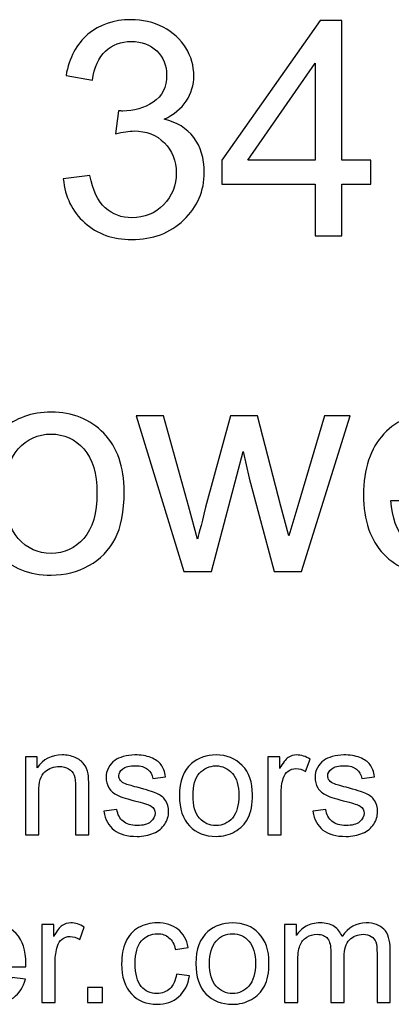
# Model space of a CAD drawing. Header units: inches. Extents: x -3.1 to 14.9, y -9.8 to 5.5.
# Tile 44 of 56: x 9.322 to 9.734, y 4.434 to 5.526. Entities that reach past the tile are written whole.
import ezdxf

# ---------------------------------------------------------------- set-up
doc = ezdxf.new("R2010")
doc.units = ezdxf.units.IN
doc.header["$MEASUREMENT"] = 0
doc.layers.add('Layer 1', color=7, linetype='Continuous')

msp = doc.modelspace()

# ---------------------------------------------------------------- linework, layer by layer
at = {"layer": 'Layer 1', "color": 250}
for points, knots in [([(9.3703, 5.3493), (9.3703, 5.3493), (9.3996, 5.3532), (9.3996, 5.3532), (9.3996, 5.3532), (9.403, 5.3366), (9.4087, 5.3246), (9.4168, 5.3173), (9.4168, 5.3173), (9.4249, 5.3099), (9.4347, 5.3063), (9.4463, 5.3063), (9.4463, 5.3063), (9.4601, 5.3063), (9.4718, 5.3111), (9.4813, 5.3206), (9.4813, 5.3206), (9.4907, 5.3302), (9.4955, 5.342), (9.4955, 5.3561), (9.4955, 5.3561), (9.4955, 5.3696), (9.4911, 5.3807), (9.4823, 5.3894), (9.4823, 5.3894), (9.4735, 5.3981), (9.4623, 5.4025), (9.4488, 5.4025), (9.4488, 5.4025), (9.4432, 5.4025), (9.4363, 5.4014), (9.4281, 5.3992), (9.4281, 5.3992), (9.4281, 5.3992), (9.4314, 5.4249), (9.4314, 5.4249), (9.4314, 5.4249), (9.4333, 5.4247), (9.4349, 5.4246), (9.4361, 5.4246), (9.4361, 5.4246), (9.4485, 5.4246), (9.4598, 5.4279), (9.4698, 5.4344), (9.4698, 5.4344), (9.4798, 5.4409), (9.4848, 5.4509), (9.4848, 5.4645), (9.4848, 5.4645), (9.4848, 5.4752), (9.4811, 5.4842), (9.4738, 5.4912), (9.4738, 5.4912), (9.4665, 5.4982), (9.4571, 5.5018), (9.4456, 5.5018), (9.4456, 5.5018), (9.4343, 5.5018), (9.4248, 5.4982), (9.4172, 5.4911), (9.4172, 5.4911), (9.4096, 5.4839), (9.4047, 5.4731), (9.4025, 5.4588), (9.4025, 5.4588), (9.4025, 5.4588), (9.3733, 5.464), (9.3733, 5.464), (9.3733, 5.464), (9.3768, 5.4837), (9.385, 5.4989), (9.3976, 5.5097), (9.3976, 5.5097), (9.4104, 5.5204), (9.4261, 5.5259), (9.445, 5.5259), (9.445, 5.5259), (9.458, 5.5259), (9.47, 5.5231), (9.481, 5.5175), (9.481, 5.5175), (9.4919, 5.5119), (9.5003, 5.5043), (9.5061, 5.4946), (9.5061, 5.4946), (9.5119, 5.4849), (9.5149, 5.4747), (9.5149, 5.4638), (9.5149, 5.4638), (9.5149, 5.4536), (9.5121, 5.4442), (9.5065, 5.4357), (9.5065, 5.4357), (9.501, 5.4272), (9.4928, 5.4205), (9.482, 5.4155), (9.482, 5.4155), (9.4961, 5.4123), (9.507, 5.4055), (9.5149, 5.3952), (9.5149, 5.3952), (9.5226, 5.385), (9.5265, 5.3722), (9.5265, 5.3568), (9.5265, 5.3568), (9.5265, 5.3359), (9.519, 5.3183), (9.5038, 5.3038), (9.5038, 5.3038), (9.4886, 5.2893), (9.4694, 5.2821), (9.4461, 5.2821), (9.4461, 5.2821), (9.4252, 5.2821), (9.4078, 5.2883), (9.394, 5.3008), (9.394, 5.3008), (9.3801, 5.3132), (9.3723, 5.3294), (9.3703, 5.3493)], [0, 0, 0, 0, 0.032258, 0.032258, 0.032258, 0.032258, 0.064516, 0.064516, 0.064516, 0.064516, 0.096774, 0.096774, 0.096774, 0.096774, 0.129032, 0.129032, 0.129032, 0.129032, 0.16129, 0.16129, 0.16129, 0.16129, 0.193548, 0.193548, 0.193548, 0.193548, 0.225806, 0.225806, 0.225806, 0.225806, 0.258065, 0.258065, 0.258065, 0.258065, 0.290323, 0.290323, 0.290323, 0.290323, 0.322581, 0.322581, 0.322581, 0.322581, 0.354839, 0.354839, 0.354839, 0.354839, 0.387097, 0.387097, 0.387097, 0.387097, 0.419355, 0.419355, 0.419355, 0.419355, 0.451613, 0.451613, 0.451613, 0.451613, 0.483871, 0.483871, 0.483871, 0.483871, 0.516129, 0.516129, 0.516129, 0.516129, 0.548387, 0.548387, 0.548387, 0.548387, 0.580645, 0.580645, 0.580645, 0.580645, 0.612903, 0.612903, 0.612903, 0.612903, 0.645161, 0.645161, 0.645161, 0.645161, 0.677419, 0.677419, 0.677419, 0.677419, 0.709677, 0.709677, 0.709677, 0.709677, 0.741935, 0.741935, 0.741935, 0.741935, 0.774194, 0.774194, 0.774194, 0.774194, 0.806452, 0.806452, 0.806452, 0.806452, 0.83871, 0.83871, 0.83871, 0.83871, 0.870968, 0.870968, 0.870968, 0.870968, 0.903226, 0.903226, 0.903226, 0.903226, 0.935484, 0.935484, 0.935484, 0.935484, 1, 1, 1, 1]), ([(9.6494, 5.2863), (9.6494, 5.2863), (9.6494, 5.3434), (9.6494, 5.3434), (9.6494, 5.3434), (9.6494, 5.3434), (9.5459, 5.3434), (9.5459, 5.3434), (9.5459, 5.3434), (9.5459, 5.3434), (9.5459, 5.3703), (9.5459, 5.3703), (9.5459, 5.3703), (9.5459, 5.3703), (9.6548, 5.5249), (9.6548, 5.5249), (9.6548, 5.5249), (9.6548, 5.5249), (9.6788, 5.5249), (9.6788, 5.5249), (9.6788, 5.5249), (9.6788, 5.5249), (9.6788, 5.3703), (9.6788, 5.3703), (9.6788, 5.3703), (9.6788, 5.3703), (9.711, 5.3703), (9.711, 5.3703), (9.711, 5.3703), (9.711, 5.3703), (9.711, 5.3434), (9.711, 5.3434), (9.711, 5.3434), (9.711, 5.3434), (9.6788, 5.3434), (9.6788, 5.3434), (9.6788, 5.3434), (9.6788, 5.3434), (9.6788, 5.2863), (9.6788, 5.2863), (9.6788, 5.2863), (9.6788, 5.2863), (9.6494, 5.2863), (9.6494, 5.2863)], [0, 0, 0, 0, 0.083333, 0.083333, 0.083333, 0.083333, 0.166667, 0.166667, 0.166667, 0.166667, 0.25, 0.25, 0.25, 0.25, 0.333333, 0.333333, 0.333333, 0.333333, 0.416667, 0.416667, 0.416667, 0.416667, 0.5, 0.5, 0.5, 0.5, 0.583333, 0.583333, 0.583333, 0.583333, 0.666667, 0.666667, 0.666667, 0.666667, 0.75, 0.75, 0.75, 0.75, 0.833333, 0.833333, 0.833333, 0.833333, 1, 1, 1, 1]), ([(9.6494, 5.3703), (9.6494, 5.3703), (9.6494, 5.4778), (9.6494, 5.4778), (9.6494, 5.4778), (9.6494, 5.4778), (9.5748, 5.3703), (9.5748, 5.3703), (9.5748, 5.3703), (9.5748, 5.3703), (9.6494, 5.3703), (9.6494, 5.3703)], [0, 0, 0, 0, 0.25, 0.25, 0.25, 0.25, 0.5, 0.5, 0.5, 0.5, 1, 1, 1, 1]), ([(9.2758, 5.0003), (9.2758, 5.0323), (9.2846, 5.0561), (9.3025, 5.0714), (9.3025, 5.0714), (9.3173, 5.0842), (9.3354, 5.0907), (9.3568, 5.0907), (9.3568, 5.0907), (9.3806, 5.0907), (9.4, 5.0829), (9.4151, 5.0673), (9.4151, 5.0673), (9.4302, 5.0517), (9.4377, 5.0302), (9.4377, 5.0028), (9.4377, 5.0028), (9.4377, 4.9805), (9.4344, 4.963), (9.4277, 4.9503), (9.4277, 4.9503), (9.421, 4.9375), (9.4113, 4.9276), (9.3986, 4.9206), (9.3986, 4.9206), (9.3858, 4.9135), (9.3719, 4.91), (9.3568, 4.91), (9.3568, 4.91), (9.3326, 4.91), (9.3131, 4.9177), (9.2981, 4.9333), (9.2981, 4.9333), (9.2832, 4.9488), (9.2758, 4.9711), (9.2758, 5.0003)], [0, 0, 0, 0, 0.1, 0.1, 0.1, 0.1, 0.2, 0.2, 0.2, 0.2, 0.3, 0.3, 0.3, 0.3, 0.4, 0.4, 0.4, 0.4, 0.5, 0.5, 0.5, 0.5, 0.6, 0.6, 0.6, 0.6, 0.7, 0.7, 0.7, 0.7, 0.8, 0.8, 0.8, 0.8, 1, 1, 1, 1]), ([(9.8311, 4.9696), (9.8311, 4.9696), (9.8614, 4.9658), (9.8614, 4.9658), (9.8614, 4.9658), (9.8566, 4.9481), (9.8478, 4.9344), (9.8349, 4.9246), (9.8349, 4.9246), (9.8219, 4.9149), (9.8054, 4.91), (9.7854, 4.91), (9.7854, 4.91), (9.7601, 4.91), (9.74, 4.9178), (9.7253, 4.9333), (9.7253, 4.9333), (9.7104, 4.9489), (9.703, 4.9707), (9.703, 4.9988), (9.703, 4.9988), (9.703, 5.0279), (9.7105, 5.0505), (9.7255, 5.0666), (9.7255, 5.0666), (9.7405, 5.0826), (9.7599, 5.0907), (9.7838, 5.0907), (9.7838, 5.0907), (9.8069, 5.0907), (9.8258, 5.0828), (9.8404, 5.0671), (9.8404, 5.0671), (9.855, 5.0513), (9.8624, 5.0292), (9.8624, 5.0007), (9.8624, 5.0007), (9.8624, 4.9989), (9.8623, 4.9963), (9.8622, 4.9928), (9.8622, 4.9928), (9.8622, 4.9928), (9.7333, 4.9928), (9.7333, 4.9928), (9.7333, 4.9928), (9.7344, 4.9738), (9.7398, 4.9593), (9.7494, 4.9492), (9.7494, 4.9492), (9.7591, 4.9391), (9.7711, 4.9341), (9.7855, 4.9341), (9.7855, 4.9341), (9.7963, 4.9341), (9.8054, 4.9369), (9.813, 4.9426), (9.813, 4.9426), (9.8207, 4.9482), (9.8267, 4.9572), (9.8311, 4.9696)], [0, 0, 0, 0, 0.0625, 0.0625, 0.0625, 0.0625, 0.125, 0.125, 0.125, 0.125, 0.1875, 0.1875, 0.1875, 0.1875, 0.25, 0.25, 0.25, 0.25, 0.3125, 0.3125, 0.3125, 0.3125, 0.375, 0.375, 0.375, 0.375, 0.4375, 0.4375, 0.4375, 0.4375, 0.5, 0.5, 0.5, 0.5, 0.5625, 0.5625, 0.5625, 0.5625, 0.625, 0.625, 0.625, 0.625, 0.6875, 0.6875, 0.6875, 0.6875, 0.75, 0.75, 0.75, 0.75, 0.8125, 0.8125, 0.8125, 0.8125, 0.875, 0.875, 0.875, 0.875, 1, 1, 1, 1]), ([(9.504, 4.9139), (9.504, 4.9139), (9.4511, 5.0867), (9.4511, 5.0867), (9.4511, 5.0867), (9.4511, 5.0867), (9.4814, 5.0867), (9.4814, 5.0867), (9.4814, 5.0867), (9.4814, 5.0867), (9.5089, 4.9869), (9.5089, 4.9869), (9.5089, 4.9869), (9.5089, 4.9869), (9.5191, 4.9498), (9.5191, 4.9498), (9.5191, 4.9498), (9.5195, 4.9517), (9.5225, 4.9636), (9.528, 4.9855), (9.528, 4.9855), (9.528, 4.9855), (9.5555, 5.0867), (9.5555, 5.0867), (9.5555, 5.0867), (9.5555, 5.0867), (9.5856, 5.0867), (9.5856, 5.0867), (9.5856, 5.0867), (9.5856, 5.0867), (9.6115, 4.9865), (9.6115, 4.9865), (9.6115, 4.9865), (9.6115, 4.9865), (9.6202, 4.9534), (9.6202, 4.9534), (9.6202, 4.9534), (9.6202, 4.9534), (9.6301, 4.9868), (9.6301, 4.9868), (9.6301, 4.9868), (9.6301, 4.9868), (9.6597, 5.0867), (9.6597, 5.0867), (9.6597, 5.0867), (9.6597, 5.0867), (9.6882, 5.0867), (9.6882, 5.0867), (9.6882, 5.0867), (9.6882, 5.0867), (9.6341, 4.9139), (9.6341, 4.9139), (9.6341, 4.9139), (9.6341, 4.9139), (9.6038, 4.9139), (9.6038, 4.9139), (9.6038, 4.9139), (9.6038, 4.9139), (9.5763, 5.0174), (9.5763, 5.0174), (9.5763, 5.0174), (9.5763, 5.0174), (9.5695, 5.0469), (9.5695, 5.0469), (9.5695, 5.0469), (9.5695, 5.0469), (9.5346, 4.9139), (9.5346, 4.9139), (9.5346, 4.9139), (9.5346, 4.9139), (9.504, 4.9139), (9.504, 4.9139)], [0, 0, 0, 0, 0.052632, 0.052632, 0.052632, 0.052632, 0.105263, 0.105263, 0.105263, 0.105263, 0.157895, 0.157895, 0.157895, 0.157895, 0.210526, 0.210526, 0.210526, 0.210526, 0.263158, 0.263158, 0.263158, 0.263158, 0.315789, 0.315789, 0.315789, 0.315789, 0.368421, 0.368421, 0.368421, 0.368421, 0.421053, 0.421053, 0.421053, 0.421053, 0.473684, 0.473684, 0.473684, 0.473684, 0.526316, 0.526316, 0.526316, 0.526316, 0.578947, 0.578947, 0.578947, 0.578947, 0.631579, 0.631579, 0.631579, 0.631579, 0.684211, 0.684211, 0.684211, 0.684211, 0.736842, 0.736842, 0.736842, 0.736842, 0.789474, 0.789474, 0.789474, 0.789474, 0.842105, 0.842105, 0.842105, 0.842105, 0.894737, 0.894737, 0.894737, 0.894737, 1, 1, 1, 1]), ([(9.3059, 5.0003), (9.3059, 4.9782), (9.3107, 4.9616), (9.3204, 4.9506), (9.3204, 4.9506), (9.33, 4.9396), (9.3422, 4.9341), (9.3568, 4.9341), (9.3568, 4.9341), (9.3714, 4.9341), (9.3835, 4.9396), (9.3931, 4.9507), (9.3931, 4.9507), (9.4028, 4.9617), (9.4076, 4.9786), (9.4076, 5.0013), (9.4076, 5.0013), (9.4076, 5.0227), (9.4028, 5.0389), (9.393, 5.0499), (9.393, 5.0499), (9.3833, 5.0609), (9.3713, 5.0664), (9.3568, 5.0664), (9.3568, 5.0664), (9.3422, 5.0664), (9.33, 5.0609), (9.3204, 5.0499), (9.3204, 5.0499), (9.3107, 5.039), (9.3059, 5.0224), (9.3059, 5.0003)], [0, 0, 0, 0, 0.111111, 0.111111, 0.111111, 0.111111, 0.222222, 0.222222, 0.222222, 0.222222, 0.333333, 0.333333, 0.333333, 0.333333, 0.444444, 0.444444, 0.444444, 0.444444, 0.555556, 0.555556, 0.555556, 0.555556, 0.666667, 0.666667, 0.666667, 0.666667, 0.777778, 0.777778, 0.777778, 0.777778, 1, 1, 1, 1]), ([(9.3284, 4.6222), (9.3284, 4.6222), (9.3284, 4.7087), (9.3284, 4.7087), (9.3284, 4.7087), (9.3284, 4.7087), (9.3415, 4.7087), (9.3415, 4.7087), (9.3415, 4.7087), (9.3415, 4.7087), (9.3415, 4.6964), (9.3415, 4.6964), (9.3415, 4.6964), (9.3479, 4.7059), (9.3571, 4.7106), (9.369, 4.7106), (9.369, 4.7106), (9.3743, 4.7106), (9.379, 4.7097), (9.3834, 4.7078), (9.3834, 4.7078), (9.3878, 4.7059), (9.391, 4.7035), (9.3932, 4.7004), (9.3932, 4.7004), (9.3954, 4.6974), (9.3969, 4.6938), (9.3978, 4.6896), (9.3978, 4.6896), (9.3983, 4.6869), (9.3986, 4.6822), (9.3986, 4.6754), (9.3986, 4.6754), (9.3986, 4.6754), (9.3986, 4.6222), (9.3986, 4.6222), (9.3986, 4.6222), (9.3986, 4.6222), (9.3839, 4.6222), (9.3839, 4.6222), (9.3839, 4.6222), (9.3839, 4.6222), (9.3839, 4.6748), (9.3839, 4.6748), (9.3839, 4.6748), (9.3839, 4.6808), (9.3834, 4.6852), (9.3822, 4.6882), (9.3822, 4.6882), (9.3811, 4.6912), (9.3791, 4.6935), (9.3762, 4.6953), (9.3762, 4.6953), (9.3733, 4.697), (9.3699, 4.6979), (9.366, 4.6979), (9.366, 4.6979), (9.3597, 4.6979), (9.3544, 4.6959), (9.3498, 4.692), (9.3498, 4.692), (9.3453, 4.688), (9.343, 4.6805), (9.343, 4.6694), (9.343, 4.6694), (9.343, 4.6694), (9.343, 4.6222), (9.343, 4.6222), (9.343, 4.6222), (9.343, 4.6222), (9.3284, 4.6222), (9.3284, 4.6222)], [0, 0, 0, 0, 0.052632, 0.052632, 0.052632, 0.052632, 0.105263, 0.105263, 0.105263, 0.105263, 0.157895, 0.157895, 0.157895, 0.157895, 0.210526, 0.210526, 0.210526, 0.210526, 0.263158, 0.263158, 0.263158, 0.263158, 0.315789, 0.315789, 0.315789, 0.315789, 0.368421, 0.368421, 0.368421, 0.368421, 0.421053, 0.421053, 0.421053, 0.421053, 0.473684, 0.473684, 0.473684, 0.473684, 0.526316, 0.526316, 0.526316, 0.526316, 0.578947, 0.578947, 0.578947, 0.578947, 0.631579, 0.631579, 0.631579, 0.631579, 0.684211, 0.684211, 0.684211, 0.684211, 0.736842, 0.736842, 0.736842, 0.736842, 0.789474, 0.789474, 0.789474, 0.789474, 0.842105, 0.842105, 0.842105, 0.842105, 0.894737, 0.894737, 0.894737, 0.894737, 1, 1, 1, 1]), ([(9.4152, 4.6481), (9.4152, 4.6481), (9.4297, 4.6503), (9.4297, 4.6503), (9.4297, 4.6503), (9.4305, 4.6445), (9.4328, 4.6401), (9.4365, 4.637), (9.4365, 4.637), (9.4402, 4.6339), (9.4454, 4.6323), (9.4521, 4.6323), (9.4521, 4.6323), (9.4588, 4.6323), (9.4638, 4.6337), (9.467, 4.6364), (9.467, 4.6364), (9.4703, 4.6392), (9.4719, 4.6424), (9.4719, 4.6461), (9.4719, 4.6461), (9.4719, 4.6494), (9.4705, 4.652), (9.4676, 4.6539), (9.4676, 4.6539), (9.4656, 4.6552), (9.4606, 4.6569), (9.4526, 4.6589), (9.4526, 4.6589), (9.4419, 4.6616), (9.4344, 4.6639), (9.4303, 4.6659), (9.4303, 4.6659), (9.4262, 4.6679), (9.423, 4.6706), (9.4209, 4.6741), (9.4209, 4.6741), (9.4187, 4.6776), (9.4176, 4.6815), (9.4176, 4.6857), (9.4176, 4.6857), (9.4176, 4.6896), (9.4185, 4.6931), (9.4203, 4.6964), (9.4203, 4.6964), (9.422, 4.6997), (9.4245, 4.7024), (9.4275, 4.7046), (9.4275, 4.7046), (9.4298, 4.7063), (9.4329, 4.7077), (9.4368, 4.7089), (9.4368, 4.7089), (9.4407, 4.71), (9.445, 4.7106), (9.4495, 4.7106), (9.4495, 4.7106), (9.4562, 4.7106), (9.4622, 4.7096), (9.4673, 4.7077), (9.4673, 4.7077), (9.4725, 4.7057), (9.4762, 4.7031), (9.4787, 4.6998), (9.4787, 4.6998), (9.4811, 4.6964), (9.4828, 4.692), (9.4837, 4.6864), (9.4837, 4.6864), (9.4837, 4.6864), (9.4694, 4.6844), (9.4694, 4.6844), (9.4694, 4.6844), (9.4687, 4.6889), (9.4669, 4.6923), (9.4637, 4.6948), (9.4637, 4.6948), (9.4606, 4.6973), (9.4562, 4.6986), (9.4505, 4.6986), (9.4505, 4.6986), (9.4438, 4.6986), (9.439, 4.6975), (9.4361, 4.6952), (9.4361, 4.6952), (9.4332, 4.693), (9.4318, 4.6904), (9.4318, 4.6874), (9.4318, 4.6874), (9.4318, 4.6855), (9.4324, 4.6838), (9.4336, 4.6823), (9.4336, 4.6823), (9.4348, 4.6807), (9.4367, 4.6794), (9.4392, 4.6784), (9.4392, 4.6784), (9.4407, 4.6779), (9.445, 4.6766), (9.4522, 4.6747), (9.4522, 4.6747), (9.4625, 4.6719), (9.4697, 4.6696), (9.4738, 4.6679), (9.4738, 4.6679), (9.4779, 4.6661), (9.4812, 4.6635), (9.4835, 4.6602), (9.4835, 4.6602), (9.4858, 4.6568), (9.487, 4.6526), (9.487, 4.6476), (9.487, 4.6476), (9.487, 4.6427), (9.4855, 4.6382), (9.4827, 4.6338), (9.4827, 4.6338), (9.4799, 4.6295), (9.4757, 4.6262), (9.4704, 4.6238), (9.4704, 4.6238), (9.465, 4.6215), (9.4589, 4.6203), (9.4522, 4.6203), (9.4522, 4.6203), (9.4409, 4.6203), (9.4324, 4.6226), (9.4265, 4.6273), (9.4265, 4.6273), (9.4206, 4.632), (9.4168, 4.6389), (9.4152, 4.6481)], [0, 0, 0, 0, 0.029412, 0.029412, 0.029412, 0.029412, 0.058824, 0.058824, 0.058824, 0.058824, 0.088235, 0.088235, 0.088235, 0.088235, 0.117647, 0.117647, 0.117647, 0.117647, 0.147059, 0.147059, 0.147059, 0.147059, 0.176471, 0.176471, 0.176471, 0.176471, 0.205882, 0.205882, 0.205882, 0.205882, 0.235294, 0.235294, 0.235294, 0.235294, 0.264706, 0.264706, 0.264706, 0.264706, 0.294118, 0.294118, 0.294118, 0.294118, 0.323529, 0.323529, 0.323529, 0.323529, 0.352941, 0.352941, 0.352941, 0.352941, 0.382353, 0.382353, 0.382353, 0.382353, 0.411765, 0.411765, 0.411765, 0.411765, 0.441176, 0.441176, 0.441176, 0.441176, 0.470588, 0.470588, 0.470588, 0.470588, 0.5, 0.5, 0.5, 0.5, 0.529412, 0.529412, 0.529412, 0.529412, 0.558824, 0.558824, 0.558824, 0.558824, 0.588235, 0.588235, 0.588235, 0.588235, 0.617647, 0.617647, 0.617647, 0.617647, 0.647059, 0.647059, 0.647059, 0.647059, 0.676471, 0.676471, 0.676471, 0.676471, 0.705882, 0.705882, 0.705882, 0.705882, 0.735294, 0.735294, 0.735294, 0.735294, 0.764706, 0.764706, 0.764706, 0.764706, 0.794118, 0.794118, 0.794118, 0.794118, 0.823529, 0.823529, 0.823529, 0.823529, 0.852941, 0.852941, 0.852941, 0.852941, 0.882353, 0.882353, 0.882353, 0.882353, 0.911765, 0.911765, 0.911765, 0.911765, 0.941176, 0.941176, 0.941176, 0.941176, 1, 1, 1, 1]), ([(9.4989, 4.6655), (9.4989, 4.6815), (9.5034, 4.6933), (9.5123, 4.701), (9.5123, 4.701), (9.5197, 4.7074), (9.5288, 4.7106), (9.5395, 4.7106), (9.5395, 4.7106), (9.5514, 4.7106), (9.5611, 4.7067), (9.5686, 4.6989), (9.5686, 4.6989), (9.5762, 4.6912), (9.5799, 4.6804), (9.5799, 4.6667), (9.5799, 4.6667), (9.5799, 4.6556), (9.5782, 4.6468), (9.5749, 4.6404), (9.5749, 4.6404), (9.5716, 4.6341), (9.5667, 4.6291), (9.5604, 4.6256), (9.5604, 4.6256), (9.554, 4.6221), (9.547, 4.6203), (9.5395, 4.6203), (9.5395, 4.6203), (9.5274, 4.6203), (9.5176, 4.6242), (9.5101, 4.6319), (9.5101, 4.6319), (9.5027, 4.6397), (9.4989, 4.6509), (9.4989, 4.6655)], [0, 0, 0, 0, 0.1, 0.1, 0.1, 0.1, 0.2, 0.2, 0.2, 0.2, 0.3, 0.3, 0.3, 0.3, 0.4, 0.4, 0.4, 0.4, 0.5, 0.5, 0.5, 0.5, 0.6, 0.6, 0.6, 0.6, 0.7, 0.7, 0.7, 0.7, 0.8, 0.8, 0.8, 0.8, 1, 1, 1, 1]), ([(9.5969, 4.6222), (9.5969, 4.6222), (9.5969, 4.7087), (9.5969, 4.7087), (9.5969, 4.7087), (9.5969, 4.7087), (9.6101, 4.7087), (9.6101, 4.7087), (9.6101, 4.7087), (9.6101, 4.7087), (9.6101, 4.6956), (9.6101, 4.6956), (9.6101, 4.6956), (9.6135, 4.7017), (9.6166, 4.7057), (9.6194, 4.7077), (9.6194, 4.7077), (9.6223, 4.7096), (9.6254, 4.7106), (9.6288, 4.7106), (9.6288, 4.7106), (9.6338, 4.7106), (9.6388, 4.709), (9.6439, 4.7059), (9.6439, 4.7059), (9.6439, 4.7059), (9.6388, 4.6923), (9.6388, 4.6923), (9.6388, 4.6923), (9.6353, 4.6944), (9.6317, 4.6955), (9.6281, 4.6955), (9.6281, 4.6955), (9.6249, 4.6955), (9.622, 4.6945), (9.6195, 4.6926), (9.6195, 4.6926), (9.6169, 4.6907), (9.6151, 4.688), (9.614, 4.6846), (9.614, 4.6846), (9.6124, 4.6794), (9.6116, 4.6737), (9.6116, 4.6675), (9.6116, 4.6675), (9.6116, 4.6675), (9.6116, 4.6222), (9.6116, 4.6222), (9.6116, 4.6222), (9.6116, 4.6222), (9.5969, 4.6222), (9.5969, 4.6222)], [0, 0, 0, 0, 0.071429, 0.071429, 0.071429, 0.071429, 0.142857, 0.142857, 0.142857, 0.142857, 0.214286, 0.214286, 0.214286, 0.214286, 0.285714, 0.285714, 0.285714, 0.285714, 0.357143, 0.357143, 0.357143, 0.357143, 0.428571, 0.428571, 0.428571, 0.428571, 0.5, 0.5, 0.5, 0.5, 0.571429, 0.571429, 0.571429, 0.571429, 0.642857, 0.642857, 0.642857, 0.642857, 0.714286, 0.714286, 0.714286, 0.714286, 0.785714, 0.785714, 0.785714, 0.785714, 0.857143, 0.857143, 0.857143, 0.857143, 1, 1, 1, 1]), ([(9.6467, 4.6481), (9.6467, 4.6481), (9.6612, 4.6503), (9.6612, 4.6503), (9.6612, 4.6503), (9.662, 4.6445), (9.6643, 4.6401), (9.668, 4.637), (9.668, 4.637), (9.6717, 4.6339), (9.6769, 4.6323), (9.6836, 4.6323), (9.6836, 4.6323), (9.6903, 4.6323), (9.6953, 4.6337), (9.6986, 4.6364), (9.6986, 4.6364), (9.7018, 4.6392), (9.7035, 4.6424), (9.7035, 4.6461), (9.7035, 4.6461), (9.7035, 4.6494), (9.702, 4.652), (9.6991, 4.6539), (9.6991, 4.6539), (9.6971, 4.6552), (9.6921, 4.6569), (9.6842, 4.6589), (9.6842, 4.6589), (9.6734, 4.6616), (9.666, 4.6639), (9.6618, 4.6659), (9.6618, 4.6659), (9.6577, 4.6679), (9.6545, 4.6706), (9.6524, 4.6741), (9.6524, 4.6741), (9.6502, 4.6776), (9.6492, 4.6815), (9.6492, 4.6857), (9.6492, 4.6857), (9.6492, 4.6896), (9.65, 4.6931), (9.6518, 4.6964), (9.6518, 4.6964), (9.6536, 4.6997), (9.656, 4.7024), (9.659, 4.7046), (9.659, 4.7046), (9.6613, 4.7063), (9.6644, 4.7077), (9.6683, 4.7089), (9.6683, 4.7089), (9.6723, 4.71), (9.6765, 4.7106), (9.681, 4.7106), (9.681, 4.7106), (9.6878, 4.7106), (9.6937, 4.7096), (9.6989, 4.7077), (9.6989, 4.7077), (9.704, 4.7057), (9.7078, 4.7031), (9.7102, 4.6998), (9.7102, 4.6998), (9.7127, 4.6964), (9.7143, 4.692), (9.7152, 4.6864), (9.7152, 4.6864), (9.7152, 4.6864), (9.7009, 4.6844), (9.7009, 4.6844), (9.7009, 4.6844), (9.7003, 4.6889), (9.6984, 4.6923), (9.6953, 4.6948), (9.6953, 4.6948), (9.6922, 4.6973), (9.6877, 4.6986), (9.682, 4.6986), (9.682, 4.6986), (9.6753, 4.6986), (9.6705, 4.6975), (9.6677, 4.6952), (9.6677, 4.6952), (9.6648, 4.693), (9.6633, 4.6904), (9.6633, 4.6874), (9.6633, 4.6874), (9.6633, 4.6855), (9.6639, 4.6838), (9.6651, 4.6823), (9.6651, 4.6823), (9.6663, 4.6807), (9.6682, 4.6794), (9.6707, 4.6784), (9.6707, 4.6784), (9.6722, 4.6779), (9.6765, 4.6766), (9.6837, 4.6747), (9.6837, 4.6747), (9.694, 4.6719), (9.7013, 4.6696), (9.7054, 4.6679), (9.7054, 4.6679), (9.7095, 4.6661), (9.7127, 4.6635), (9.715, 4.6602), (9.715, 4.6602), (9.7174, 4.6568), (9.7185, 4.6526), (9.7185, 4.6476), (9.7185, 4.6476), (9.7185, 4.6427), (9.7171, 4.6382), (9.7142, 4.6338), (9.7142, 4.6338), (9.7114, 4.6295), (9.7073, 4.6262), (9.7019, 4.6238), (9.7019, 4.6238), (9.6965, 4.6215), (9.6905, 4.6203), (9.6837, 4.6203), (9.6837, 4.6203), (9.6724, 4.6203), (9.6639, 4.6226), (9.658, 4.6273), (9.658, 4.6273), (9.6521, 4.632), (9.6484, 4.6389), (9.6467, 4.6481)], [0, 0, 0, 0, 0.029412, 0.029412, 0.029412, 0.029412, 0.058824, 0.058824, 0.058824, 0.058824, 0.088235, 0.088235, 0.088235, 0.088235, 0.117647, 0.117647, 0.117647, 0.117647, 0.147059, 0.147059, 0.147059, 0.147059, 0.176471, 0.176471, 0.176471, 0.176471, 0.205882, 0.205882, 0.205882, 0.205882, 0.235294, 0.235294, 0.235294, 0.235294, 0.264706, 0.264706, 0.264706, 0.264706, 0.294118, 0.294118, 0.294118, 0.294118, 0.323529, 0.323529, 0.323529, 0.323529, 0.352941, 0.352941, 0.352941, 0.352941, 0.382353, 0.382353, 0.382353, 0.382353, 0.411765, 0.411765, 0.411765, 0.411765, 0.441176, 0.441176, 0.441176, 0.441176, 0.470588, 0.470588, 0.470588, 0.470588, 0.5, 0.5, 0.5, 0.5, 0.529412, 0.529412, 0.529412, 0.529412, 0.558824, 0.558824, 0.558824, 0.558824, 0.588235, 0.588235, 0.588235, 0.588235, 0.617647, 0.617647, 0.617647, 0.617647, 0.647059, 0.647059, 0.647059, 0.647059, 0.676471, 0.676471, 0.676471, 0.676471, 0.705882, 0.705882, 0.705882, 0.705882, 0.735294, 0.735294, 0.735294, 0.735294, 0.764706, 0.764706, 0.764706, 0.764706, 0.794118, 0.794118, 0.794118, 0.794118, 0.823529, 0.823529, 0.823529, 0.823529, 0.852941, 0.852941, 0.852941, 0.852941, 0.882353, 0.882353, 0.882353, 0.882353, 0.911765, 0.911765, 0.911765, 0.911765, 0.941176, 0.941176, 0.941176, 0.941176, 1, 1, 1, 1]), ([(9.514, 4.6655), (9.514, 4.6544), (9.5164, 4.6461), (9.5212, 4.6406), (9.5212, 4.6406), (9.5261, 4.6351), (9.5322, 4.6323), (9.5395, 4.6323), (9.5395, 4.6323), (9.5467, 4.6323), (9.5528, 4.6351), (9.5576, 4.6406), (9.5576, 4.6406), (9.5624, 4.6462), (9.5649, 4.6546), (9.5649, 4.6659), (9.5649, 4.6659), (9.5649, 4.6766), (9.5624, 4.6847), (9.5576, 4.6902), (9.5576, 4.6902), (9.5527, 4.6957), (9.5467, 4.6985), (9.5395, 4.6985), (9.5395, 4.6985), (9.5322, 4.6985), (9.5261, 4.6957), (9.5212, 4.6903), (9.5212, 4.6903), (9.5164, 4.6848), (9.514, 4.6765), (9.514, 4.6655)], [0, 0, 0, 0, 0.111111, 0.111111, 0.111111, 0.111111, 0.222222, 0.222222, 0.222222, 0.222222, 0.333333, 0.333333, 0.333333, 0.333333, 0.444444, 0.444444, 0.444444, 0.444444, 0.555556, 0.555556, 0.555556, 0.555556, 0.666667, 0.666667, 0.666667, 0.666667, 0.777778, 0.777778, 0.777778, 0.777778, 1, 1, 1, 1]), ([(9.3132, 4.4639), (9.3132, 4.4639), (9.3284, 4.462), (9.3284, 4.462), (9.3284, 4.462), (9.326, 4.4532), (9.3216, 4.4463), (9.3151, 4.4414), (9.3151, 4.4414), (9.3086, 4.4366), (9.3004, 4.4341), (9.2904, 4.4341), (9.2904, 4.4341), (9.2777, 4.4341), (9.2677, 4.438), (9.2603, 4.4458), (9.2603, 4.4458), (9.2529, 4.4536), (9.2492, 4.4645), (9.2492, 4.4785), (9.2492, 4.4785), (9.2492, 4.4931), (9.2529, 4.5044), (9.2604, 4.5124), (9.2604, 4.5124), (9.2679, 4.5204), (9.2776, 4.5244), (9.2896, 4.5244), (9.2896, 4.5244), (9.3011, 4.5244), (9.3106, 4.5205), (9.3179, 4.5126), (9.3179, 4.5126), (9.3252, 4.5048), (9.3289, 4.4937), (9.3289, 4.4794), (9.3289, 4.4794), (9.3289, 4.4786), (9.3288, 4.4772), (9.3288, 4.4755), (9.3288, 4.4755), (9.3288, 4.4755), (9.2643, 4.4755), (9.2643, 4.4755), (9.2643, 4.4755), (9.2649, 4.466), (9.2676, 4.4587), (9.2724, 4.4537), (9.2724, 4.4537), (9.2772, 4.4487), (9.2832, 4.4461), (9.2904, 4.4461), (9.2904, 4.4461), (9.2958, 4.4461), (9.3004, 4.4476), (9.3042, 4.4504), (9.3042, 4.4504), (9.308, 4.4532), (9.311, 4.4577), (9.3132, 4.4639)], [0, 0, 0, 0, 0.0625, 0.0625, 0.0625, 0.0625, 0.125, 0.125, 0.125, 0.125, 0.1875, 0.1875, 0.1875, 0.1875, 0.25, 0.25, 0.25, 0.25, 0.3125, 0.3125, 0.3125, 0.3125, 0.375, 0.375, 0.375, 0.375, 0.4375, 0.4375, 0.4375, 0.4375, 0.5, 0.5, 0.5, 0.5, 0.5625, 0.5625, 0.5625, 0.5625, 0.625, 0.625, 0.625, 0.625, 0.6875, 0.6875, 0.6875, 0.6875, 0.75, 0.75, 0.75, 0.75, 0.8125, 0.8125, 0.8125, 0.8125, 0.875, 0.875, 0.875, 0.875, 1, 1, 1, 1]), ([(9.3466, 4.4361), (9.3466, 4.4361), (9.3466, 4.5225), (9.3466, 4.5225), (9.3466, 4.5225), (9.3466, 4.5225), (9.3598, 4.5225), (9.3598, 4.5225), (9.3598, 4.5225), (9.3598, 4.5225), (9.3598, 4.5094), (9.3598, 4.5094), (9.3598, 4.5094), (9.3631, 4.5155), (9.3662, 4.5196), (9.3691, 4.5215), (9.3691, 4.5215), (9.3719, 4.5234), (9.3751, 4.5244), (9.3785, 4.5244), (9.3785, 4.5244), (9.3834, 4.5244), (9.3884, 4.5229), (9.3935, 4.5197), (9.3935, 4.5197), (9.3935, 4.5197), (9.3885, 4.5061), (9.3885, 4.5061), (9.3885, 4.5061), (9.3849, 4.5082), (9.3814, 4.5093), (9.3778, 4.5093), (9.3778, 4.5093), (9.3745, 4.5093), (9.3717, 4.5083), (9.3691, 4.5064), (9.3691, 4.5064), (9.3666, 4.5045), (9.3648, 4.5018), (9.3637, 4.4984), (9.3637, 4.4984), (9.3621, 4.4932), (9.3612, 4.4875), (9.3612, 4.4813), (9.3612, 4.4813), (9.3612, 4.4813), (9.3612, 4.4361), (9.3612, 4.4361), (9.3612, 4.4361), (9.3612, 4.4361), (9.3466, 4.4361), (9.3466, 4.4361)], [0, 0, 0, 0, 0.071429, 0.071429, 0.071429, 0.071429, 0.142857, 0.142857, 0.142857, 0.142857, 0.214286, 0.214286, 0.214286, 0.214286, 0.285714, 0.285714, 0.285714, 0.285714, 0.357143, 0.357143, 0.357143, 0.357143, 0.428571, 0.428571, 0.428571, 0.428571, 0.5, 0.5, 0.5, 0.5, 0.571429, 0.571429, 0.571429, 0.571429, 0.642857, 0.642857, 0.642857, 0.642857, 0.714286, 0.714286, 0.714286, 0.714286, 0.785714, 0.785714, 0.785714, 0.785714, 0.857143, 0.857143, 0.857143, 0.857143, 1, 1, 1, 1]), ([(9.4958, 4.4677), (9.4958, 4.4677), (9.5102, 4.4658), (9.5102, 4.4658), (9.5102, 4.4658), (9.5086, 4.4559), (9.5046, 4.4481), (9.4981, 4.4425), (9.4981, 4.4425), (9.4916, 4.4369), (9.4836, 4.4341), (9.4742, 4.4341), (9.4742, 4.4341), (9.4624, 4.4341), (9.4529, 4.438), (9.4457, 4.4457), (9.4457, 4.4457), (9.4385, 4.4534), (9.4349, 4.4645), (9.4349, 4.4789), (9.4349, 4.4789), (9.4349, 4.4883), (9.4364, 4.4964), (9.4395, 4.5034), (9.4395, 4.5034), (9.4426, 4.5104), (9.4473, 4.5157), (9.4537, 4.5192), (9.4537, 4.5192), (9.46, 4.5227), (9.4669, 4.5244), (9.4743, 4.5244), (9.4743, 4.5244), (9.4837, 4.5244), (9.4914, 4.5221), (9.4973, 4.5173), (9.4973, 4.5173), (9.5033, 4.5126), (9.5071, 4.5058), (9.5088, 4.4971), (9.5088, 4.4971), (9.5088, 4.4971), (9.4946, 4.4949), (9.4946, 4.4949), (9.4946, 4.4949), (9.4932, 4.5007), (9.4908, 4.5051), (9.4874, 4.508), (9.4874, 4.508), (9.4839, 4.5109), (9.4797, 4.5124), (9.4749, 4.5124), (9.4749, 4.5124), (9.4675, 4.5124), (9.4615, 4.5097), (9.4569, 4.5044), (9.4569, 4.5044), (9.4522, 4.4992), (9.4499, 4.4908), (9.4499, 4.4794), (9.4499, 4.4794), (9.4499, 4.4677), (9.4522, 4.4593), (9.4566, 4.454), (9.4566, 4.454), (9.4611, 4.4488), (9.4669, 4.4461), (9.4741, 4.4461), (9.4741, 4.4461), (9.4798, 4.4461), (9.4846, 4.4479), (9.4884, 4.4514), (9.4884, 4.4514), (9.4923, 4.455), (9.4947, 4.4604), (9.4958, 4.4677)], [0, 0, 0, 0, 0.05, 0.05, 0.05, 0.05, 0.1, 0.1, 0.1, 0.1, 0.15, 0.15, 0.15, 0.15, 0.2, 0.2, 0.2, 0.2, 0.25, 0.25, 0.25, 0.25, 0.3, 0.3, 0.3, 0.3, 0.35, 0.35, 0.35, 0.35, 0.4, 0.4, 0.4, 0.4, 0.45, 0.45, 0.45, 0.45, 0.5, 0.5, 0.5, 0.5, 0.55, 0.55, 0.55, 0.55, 0.6, 0.6, 0.6, 0.6, 0.65, 0.65, 0.65, 0.65, 0.7, 0.7, 0.7, 0.7, 0.75, 0.75, 0.75, 0.75, 0.8, 0.8, 0.8, 0.8, 0.85, 0.85, 0.85, 0.85, 0.9, 0.9, 0.9, 0.9, 1, 1, 1, 1]), ([(9.5172, 4.4793), (9.5172, 4.4953), (9.5217, 4.5071), (9.5306, 4.5148), (9.5306, 4.5148), (9.538, 4.5212), (9.5471, 4.5244), (9.5578, 4.5244), (9.5578, 4.5244), (9.5697, 4.5244), (9.5794, 4.5206), (9.5869, 4.5127), (9.5869, 4.5127), (9.5945, 4.505), (9.5982, 4.4942), (9.5982, 4.4805), (9.5982, 4.4805), (9.5982, 4.4694), (9.5966, 4.4606), (9.5932, 4.4542), (9.5932, 4.4542), (9.5899, 4.4479), (9.585, 4.4429), (9.5787, 4.4394), (9.5787, 4.4394), (9.5723, 4.4359), (9.5653, 4.4341), (9.5578, 4.4341), (9.5578, 4.4341), (9.5457, 4.4341), (9.5359, 4.438), (9.5284, 4.4457), (9.5284, 4.4457), (9.521, 4.4535), (9.5172, 4.4647), (9.5172, 4.4793)], [0, 0, 0, 0, 0.1, 0.1, 0.1, 0.1, 0.2, 0.2, 0.2, 0.2, 0.3, 0.3, 0.3, 0.3, 0.4, 0.4, 0.4, 0.4, 0.5, 0.5, 0.5, 0.5, 0.6, 0.6, 0.6, 0.6, 0.7, 0.7, 0.7, 0.7, 0.8, 0.8, 0.8, 0.8, 1, 1, 1, 1]), ([(9.6154, 4.4361), (9.6154, 4.4361), (9.6154, 4.5225), (9.6154, 4.5225), (9.6154, 4.5225), (9.6154, 4.5225), (9.6285, 4.5225), (9.6285, 4.5225), (9.6285, 4.5225), (9.6285, 4.5225), (9.6285, 4.5104), (9.6285, 4.5104), (9.6285, 4.5104), (9.6312, 4.5146), (9.6348, 4.518), (9.6393, 4.5206), (9.6393, 4.5206), (9.6438, 4.5231), (9.649, 4.5244), (9.6547, 4.5244), (9.6547, 4.5244), (9.6611, 4.5244), (9.6664, 4.5231), (9.6704, 4.5204), (9.6704, 4.5204), (9.6746, 4.5178), (9.6774, 4.5141), (9.6791, 4.5093), (9.6791, 4.5093), (9.686, 4.5194), (9.6949, 4.5244), (9.7058, 4.5244), (9.7058, 4.5244), (9.7144, 4.5244), (9.721, 4.5221), (9.7256, 4.5173), (9.7256, 4.5173), (9.7302, 4.5126), (9.7325, 4.5052), (9.7325, 4.4954), (9.7325, 4.4954), (9.7325, 4.4954), (9.7325, 4.4361), (9.7325, 4.4361), (9.7325, 4.4361), (9.7325, 4.4361), (9.7179, 4.4361), (9.7179, 4.4361), (9.7179, 4.4361), (9.7179, 4.4361), (9.7179, 4.4905), (9.7179, 4.4905), (9.7179, 4.4905), (9.7179, 4.4964), (9.7175, 4.5006), (9.7165, 4.5032), (9.7165, 4.5032), (9.7156, 4.5057), (9.7138, 4.5078), (9.7114, 4.5094), (9.7114, 4.5094), (9.7089, 4.5109), (9.7059, 4.5117), (9.7026, 4.5117), (9.7026, 4.5117), (9.6965, 4.5117), (9.6914, 4.5097), (9.6874, 4.5057), (9.6874, 4.5057), (9.6834, 4.5016), (9.6814, 4.4952), (9.6814, 4.4863), (9.6814, 4.4863), (9.6814, 4.4863), (9.6814, 4.4361), (9.6814, 4.4361), (9.6814, 4.4361), (9.6814, 4.4361), (9.6667, 4.4361), (9.6667, 4.4361), (9.6667, 4.4361), (9.6667, 4.4361), (9.6667, 4.4922), (9.6667, 4.4922), (9.6667, 4.4922), (9.6667, 4.4987), (9.6656, 4.5036), (9.6632, 4.5069), (9.6632, 4.5069), (9.6608, 4.5101), (9.6569, 4.5117), (9.6514, 4.5117), (9.6514, 4.5117), (9.6473, 4.5117), (9.6435, 4.5107), (9.64, 4.5085), (9.64, 4.5085), (9.6365, 4.5063), (9.634, 4.5031), (9.6324, 4.499), (9.6324, 4.499), (9.6308, 4.4948), (9.6301, 4.4887), (9.6301, 4.4809), (9.6301, 4.4809), (9.6301, 4.4809), (9.6301, 4.4361), (9.6301, 4.4361), (9.6301, 4.4361), (9.6301, 4.4361), (9.6154, 4.4361), (9.6154, 4.4361)], [0, 0, 0, 0, 0.034483, 0.034483, 0.034483, 0.034483, 0.068966, 0.068966, 0.068966, 0.068966, 0.103448, 0.103448, 0.103448, 0.103448, 0.137931, 0.137931, 0.137931, 0.137931, 0.172414, 0.172414, 0.172414, 0.172414, 0.206897, 0.206897, 0.206897, 0.206897, 0.241379, 0.241379, 0.241379, 0.241379, 0.275862, 0.275862, 0.275862, 0.275862, 0.310345, 0.310345, 0.310345, 0.310345, 0.344828, 0.344828, 0.344828, 0.344828, 0.37931, 0.37931, 0.37931, 0.37931, 0.413793, 0.413793, 0.413793, 0.413793, 0.448276, 0.448276, 0.448276, 0.448276, 0.482759, 0.482759, 0.482759, 0.482759, 0.517241, 0.517241, 0.517241, 0.517241, 0.551724, 0.551724, 0.551724, 0.551724, 0.586207, 0.586207, 0.586207, 0.586207, 0.62069, 0.62069, 0.62069, 0.62069, 0.655172, 0.655172, 0.655172, 0.655172, 0.689655, 0.689655, 0.689655, 0.689655, 0.724138, 0.724138, 0.724138, 0.724138, 0.758621, 0.758621, 0.758621, 0.758621, 0.793103, 0.793103, 0.793103, 0.793103, 0.827586, 0.827586, 0.827586, 0.827586, 0.862069, 0.862069, 0.862069, 0.862069, 0.896552, 0.896552, 0.896552, 0.896552, 0.931034, 0.931034, 0.931034, 0.931034, 1, 1, 1, 1]), ([(9.5323, 4.4793), (9.5323, 4.4682), (9.5347, 4.4599), (9.5396, 4.4544), (9.5396, 4.4544), (9.5444, 4.4489), (9.5505, 4.4461), (9.5578, 4.4461), (9.5578, 4.4461), (9.5651, 4.4461), (9.5711, 4.4489), (9.5759, 4.4544), (9.5759, 4.4544), (9.5807, 4.46), (9.5832, 4.4684), (9.5832, 4.4797), (9.5832, 4.4797), (9.5832, 4.4904), (9.5807, 4.4986), (9.5759, 4.5041), (9.5759, 4.5041), (9.571, 4.5096), (9.565, 4.5123), (9.5578, 4.5123), (9.5578, 4.5123), (9.5505, 4.5123), (9.5444, 4.5096), (9.5396, 4.5041), (9.5396, 4.5041), (9.5347, 4.4986), (9.5323, 4.4903), (9.5323, 4.4793)], [0, 0, 0, 0, 0.111111, 0.111111, 0.111111, 0.111111, 0.222222, 0.222222, 0.222222, 0.222222, 0.333333, 0.333333, 0.333333, 0.333333, 0.444444, 0.444444, 0.444444, 0.444444, 0.555556, 0.555556, 0.555556, 0.555556, 0.666667, 0.666667, 0.666667, 0.666667, 0.777778, 0.777778, 0.777778, 0.777778, 1, 1, 1, 1]), ([(9.3972, 4.4361), (9.3972, 4.4361), (9.3972, 4.4527), (9.3972, 4.4527), (9.3972, 4.4527), (9.3972, 4.4527), (9.4139, 4.4527), (9.4139, 4.4527), (9.4139, 4.4527), (9.4139, 4.4527), (9.4139, 4.4361), (9.4139, 4.4361), (9.4139, 4.4361), (9.4139, 4.4361), (9.3972, 4.4361), (9.3972, 4.4361)], [0, 0, 0, 0, 0.2, 0.2, 0.2, 0.2, 0.4, 0.4, 0.4, 0.4, 0.6, 0.6, 0.6, 0.6, 1, 1, 1, 1])]:
    msp.add_open_spline(points, degree=3, knots=knots, dxfattribs=at)

doc.saveas('drawing.dxf')
